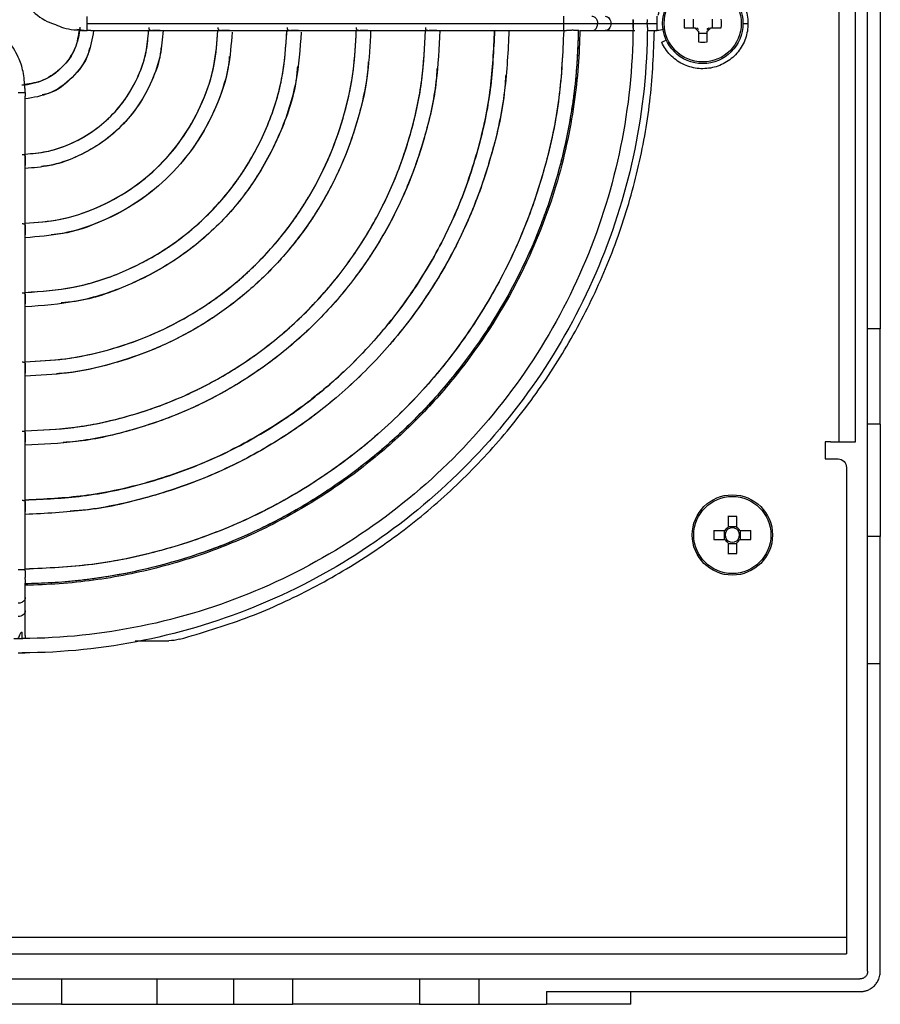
# Model space of a CAD drawing. Header units: millimetres. Extents: x 155473 to 158085, y 111018 to 114514.
# Tile 15 of 181: x 157118 to 157220, y 111713 to 111829. Entities that reach past the tile are written whole.
import ezdxf

# ---------------------------------------------------------------- set-up
doc = ezdxf.new("R2010")
doc.units = ezdxf.units.MM

msp = doc.modelspace()

# ---------------------------------------------------------------- linework, layer by layer
at = {"color": 7, "linetype": 'Continuous', "lineweight": 25}
for p, q in [((157218.21, 111792.76), (157218.21, 111911.96)), ((157219.71, 111911.96), (157219.71, 111792.76)), ((157214.81, 111863.66), (157214.81, 111779.36)), ((157216.76, 111779.36), (157216.76, 111863.66)), ((157197.56, 111829.37), (157197.56, 111828.34)), ((157199.86, 111828.34), (157199.86, 111829.37)), ((157125.18, 111828.05), (157124.68, 111828.16)), ((157125.89, 111828.86), (157182.29, 111828.86)), ((157186.28, 111828.86), (157187.85, 111828.86)), ((157190.46, 111828.86), (157190.48, 111828.86)), ((157192.15, 111828.86), (157193.31, 111828.86)), ((157196.52, 111828.34), (157197.81, 111828.34)), ((157199.61, 111828.34), (157200.9, 111828.34)), ((157126.32, 111828.01), (157134.52, 111828.01)), ((157134.52, 111828.01), (157142.71, 111828.01)), ((157142.71, 111828.01), (157150.89, 111828.01)), ((157150.89, 111828.01), (157159.07, 111828.01)), ((157159.07, 111828.01), (157167.25, 111828.01)), ((157167.25, 111828.01), (157175.43, 111828.01)), ((157175.43, 111828.01), (157182.29, 111828.01)), ((157182.29, 111828.01), (157182.6, 111828.01)), ((157184.19, 111828.01), (157184.34, 111828.01)), ((157184.34, 111828.01), (157184.88, 111828.01)), ((157184.88, 111828.01), (157185.59, 111828.01)), ((157185.59, 111828.01), (157187.16, 111828.01)), ((157187.16, 111828.01), (157190.66, 111828.01)), ((157192.14, 111828.01), (157193.31, 111828.01)), ((157198.2, 111827.95), (157198.2, 111826.67)), ((157198.2, 111827.7), (157199.23, 111827.7)), ((157199.23, 111826.67), (157199.23, 111827.95)), ((157118.56, 111812.05), (157118.56, 111820.25)), ((157118.56, 111803.86), (157118.56, 111812.05)), ((157118.56, 111795.68), (157118.56, 111803.86)), ((157118.56, 111787.5), (157118.56, 111795.68)), ((157219.71, 111792.76), (157218.21, 111792.76)), ((157118.56, 111779.32), (157118.56, 111787.5)), ((157219.71, 111781.48), (157218.21, 111781.48)), ((157218.21, 111768.17), (157218.21, 111781.48)), ((157219.71, 111781.48), (157219.71, 111768.17)), ((157118.56, 111771.15), (157118.56, 111779.32)), ((157213.81, 111779.36), (157213.21, 111779.36)), ((157213.21, 111779.36), (157213.21, 111777.36)), ((157213.81, 111779.36), (157214.81, 111779.36)), ((157213.21, 111777.36), (157214.71, 111777.36)), ((157215.71, 111776.36), (157215.71, 111721.76)), ((157118.56, 111764.28), (157118.56, 111771.15)), ((157201.7, 111770.55), (157201.7, 111769.26)), ((157202.73, 111769.26), (157202.73, 111770.55)), ((157201.31, 111768.87), (157200.02, 111768.87)), ((157201.23, 111768.87), (157201.23, 111767.84)), ((157202.73, 111769.34), (157201.7, 111769.34)), ((157204.4, 111768.87), (157203.11, 111768.87)), ((157203.19, 111767.84), (157203.19, 111768.87)), ((157200.02, 111767.84), (157201.31, 111767.84)), ((157203.11, 111767.84), (157204.4, 111767.84)), ((157219.71, 111768.17), (157218.21, 111768.17)), ((157201.7, 111767.45), (157201.7, 111766.17)), ((157201.7, 111767.37), (157202.73, 111767.37)), ((157202.73, 111766.17), (157202.73, 111767.45)), ((157118.56, 111762.4), (157118.56, 111762.63)), ((157118.56, 111762.25), (157118.56, 111762.4)), ((157118.56, 111762.11), (157118.56, 111762.25)), ((157118.56, 111760.98), (157118.56, 111762.11)), ((157118.56, 111759.41), (157118.56, 111760.98)), ((157118.56, 111756.48), (157118.56, 111759.41)), ((157118.09, 111756.86), (157118.21, 111756.86)), ((157118.21, 111756.09), (157118.21, 111756.86)), ((157118.56, 111756.47), (157118.56, 111756.11)), ((157131.55, 111755.86), (157135.55, 111755.86)), ((157219.71, 111753.13), (157218.21, 111753.13)), ((157218.21, 111716.76), (157218.21, 111753.13)), ((157219.71, 111716.76), (157219.71, 111753.13)), ((157215.71, 111721.76), (157215.71, 111720.76)), ((157215.71, 111720.76), (157074.21, 111720.76)), ((157074.21, 111718.81), (157215.71, 111718.81)), ((157111.12, 111715.86), (157122.84, 111715.86)), ((157122.84, 111715.86), (157122.84, 111712.86)), ((157134.12, 111715.86), (157134.12, 111712.86)), ((157134.12, 111715.86), (157143.21, 111715.86)), ((157143.21, 111715.86), (157143.21, 111712.86)), ((157150.21, 111712.86), (157150.21, 111715.86)), ((157165.21, 111715.86), (157165.21, 111712.86)), ((157172.21, 111715.86), (157172.21, 111712.86)), ((157172.21, 111715.86), (157217.31, 111715.86)), ((157180.21, 111714.36), (157217.31, 111714.36)), ((157180.21, 111714.36), (157180.21, 111712.86)), ((157190.21, 111712.86), (157190.21, 111714.36)), ((157122.84, 111712.86), (157111.12, 111712.86)), ((157134.12, 111712.86), (157143.21, 111712.86)), ((157172.21, 111712.86), (157180.21, 111712.86))]:
    msp.add_line(p, q, dxfattribs=at)
for centre, radius in [((157198.71, 111828.86), 4.75), ((157198.71, 111828.86), 4.56), ((157202.21, 111768.36), 4.75), ((157202.21, 111768.36), 4.56)]:
    msp.add_circle(centre, radius, dxfattribs=at)
for centre, radius, start, end in [((157214.12, 111828.86), 17.61, 178.3239, 181.6761), ((157183.3, 111828.86), 17.61, 358.3239, 1.6761), ((157198.71, 111828.86), 1.04, 209.7494, 240.2506), ((157198.71, 111828.86), 0.875, 216.0664, 233.9336), ((157198.71, 111828.86), 1.04, 299.7494, 330.2506), ((157198.71, 111828.86), 0.875, 306.0664, 323.9336), ((157198.71, 111844.27), 17.61, 268.3239, 271.6761), ((157202.21, 111752.94), 17.61, 88.3239, 91.6761), ((157217.62, 111768.36), 17.61, 178.3239, 181.6761), ((157202.21, 111768.36), 1.04, 119.7494, 150.2506), ((157202.21, 111768.36), 0.851, 142.7589, 217.2411), ((157202.21, 111768.36), 0.851, 127.2411, 142.7589), ((157202.21, 111768.36), 0.851, 52.7589, 127.2411), ((157202.21, 111768.36), 1.04, 29.7494, 60.2506), ((157202.21, 111768.36), 0.851, 37.2411, 52.7589), ((157202.21, 111768.36), 0.851, 322.7589, 37.2411), ((157186.8, 111768.36), 17.61, 358.3239, 1.6761), ((157202.21, 111768.36), 1.04, 209.7494, 240.2506), ((157202.21, 111768.36), 0.851, 217.2411, 232.7589), ((157202.21, 111768.36), 0.851, 232.7589, 307.2411), ((157202.21, 111768.36), 1.04, 299.7494, 330.2506), ((157202.21, 111768.36), 0.851, 307.2411, 322.7589), ((157202.21, 111783.77), 17.61, 268.3239, 271.6761)]:
    msp.add_arc(centre, radius, start, end, dxfattribs=at)
for points, knots in [([(157116.92, 111836.54), (157116.96, 111835.87), (157117.03, 111834.6), (157117.71, 111832.61), (157118.97, 111830.63), (157120.62, 111829.25), (157121.82, 111828.83), (157122.15, 111828.72)], [0, 0, 0, 0, 0.199525, 0.377271, 0.622704, 0.894615, 1, 1, 1, 1]), ([(157193.45, 111829.83), (157193.57, 111830.48), (157193.82, 111831.1), (157194.51, 111832.23), (157194.96, 111832.72), (157196.01, 111833.52), (157196.61, 111833.82), (157197.88, 111834.18), (157198.55, 111834.24), (157199.86, 111834.12), (157200.51, 111833.94), (157201.69, 111833.35), (157202.22, 111832.95), (157203.11, 111831.97), (157203.46, 111831.4), (157203.94, 111830.17), (157204.06, 111829.52), (157204.06, 111828.86)], [0, 0, 0, 0, 0.125, 0.125, 0.25, 0.25, 0.375, 0.375, 0.5, 0.5, 0.625, 0.625, 0.75, 0.75, 0.875, 0.875, 1, 1, 1, 1]), ([(157182.29, 111828.86), (157182.29, 111828.94), (157182.29, 111829.11), (157182.29, 111829.35), (157182.29, 111829.54), (157182.29, 111829.66), (157182.29, 111829.71), (157182.29, 111829.7), (157182.29, 111829.7)], [0, 0, 0, 0, 0.192196, 0.384392, 0.576588, 0.768784, 0.96098, 1, 1, 1, 1]), ([(157185.59, 111829.71), (157185.59, 111829.71), (157185.65, 111829.72), (157185.77, 111829.68), (157185.94, 111829.6), (157186.09, 111829.46), (157186.2, 111829.29), (157186.27, 111829.08), (157186.28, 111828.93), (157186.28, 111828.86)], [0, 0, 0, 0, 0.000867, 0.167389, 0.333911, 0.500433, 0.666956, 0.833478, 1, 1, 1, 1]), ([(157187.16, 111829.71), (157187.34, 111829.71), (157187.52, 111829.61), (157187.78, 111829.3), (157187.85, 111829.08), (157187.85, 111828.86)], [0, 0, 0, 0, 0.5, 0.5, 1, 1, 1, 1]), ([(157190.46, 111829.27), (157190.47, 111829.24), (157190.47, 111829.19), (157190.47, 111829.11), (157190.48, 111829.03), (157190.48, 111828.94), (157190.48, 111828.88), (157190.48, 111828.86)], [0, 0, 0, 0, 0.2030256, 0.4024728, 0.6003906, 0.7988742, 1, 1, 1, 1]), ([(157192.15, 111828.86), (157192.15, 111828.88), (157192.15, 111828.94), (157192.15, 111829.03), (157192.16, 111829.12), (157192.16, 111829.23), (157192.16, 111829.3), (157192.16, 111829.34)], [0, 0, 0, 0, 0.166333, 0.332473, 0.500149, 0.750171, 1, 1, 1, 1]), ([(157193.31, 111828.86), (157193.31, 111829.08), (157193.31, 111829.3), (157193.31, 111829.61), (157193.31, 111829.71), (157193.31, 111829.71)], [0, 0, 0, 0, 0.5, 0.5, 1, 1, 1, 1]), ([(157118.51, 111821.18), (157118.47, 111821.84), (157118.4, 111823.11), (157117.72, 111825.1), (157116.46, 111827.08), (157114.81, 111828.47), (157113.61, 111828.88), (157113.28, 111829)], [0, 0, 0, 0, 0.199525, 0.377271, 0.622704, 0.894615, 1, 1, 1, 1]), ([(157125.03, 111828.41), (157124.97, 111827.52), (157124.76, 111826.65), (157124.03, 111825.04), (157123.52, 111824.3), (157122.27, 111823.05), (157121.53, 111822.54), (157119.92, 111821.81), (157119.05, 111821.6), (157118.17, 111821.54)], [0, 0, 0, 0, 0.25, 0.25, 0.5, 0.5, 0.75, 0.75, 1, 1, 1, 1]), ([(157192.16, 111828.37), (157192.13, 111823.54), (157191.63, 111818.71), (157189.7, 111809.24), (157188.27, 111804.6), (157184.54, 111795.68), (157182.24, 111791.41), (157176.86, 111783.38), (157173.78, 111779.63), (157166.94, 111772.79), (157163.19, 111769.71), (157155.16, 111764.33), (157150.89, 111762.03), (157141.97, 111758.3), (157137.33, 111756.87), (157127.86, 111754.94), (157123.03, 111754.44), (157118.2, 111754.41)], [0, 0, 0, 0, 0.125, 0.125, 0.25, 0.25, 0.375, 0.375, 0.5, 0.5, 0.625, 0.625, 0.75, 0.75, 0.875, 0.875, 1, 1, 1, 1]), ([(157190.46, 111828.37), (157190.43, 111823.65), (157189.94, 111818.94), (157188.05, 111809.69), (157186.66, 111805.15), (157183.02, 111796.44), (157180.77, 111792.26), (157175.51, 111784.42), (157172.5, 111780.76), (157165.83, 111774.08), (157162.16, 111771.07), (157154.32, 111765.81), (157150.14, 111763.56), (157141.44, 111759.92), (157136.9, 111758.52), (157127.65, 111756.63), (157122.94, 111756.14), (157118.21, 111756.11)], [0, 0, 0, 0, 0.125, 0.125, 0.25, 0.25, 0.375, 0.375, 0.5, 0.5, 0.625, 0.625, 0.75, 0.75, 0.875, 0.875, 1, 1, 1, 1]), ([(157124.96, 111828.21), (157124.84, 111827.42), (157124.58, 111825.73), (157123, 111823.57), (157120.87, 111822.01), (157119.21, 111821.75), (157118.46, 111821.63)], [0, 0, 0, 0, 0.235316, 0.505288, 0.775261, 1, 1, 1, 1]), ([(157183.98, 111828.09), (157183.97, 111827.82), (157183.97, 111827.29), (157183.94, 111826.49), (157183.91, 111825.68), (157183.87, 111824.88), (157183.81, 111824.08), (157183.75, 111823.29), (157183.68, 111822.49), (157183.6, 111821.69), (157183.51, 111820.9), (157183.41, 111820.11), (157183.29, 111819.31), (157183.17, 111818.52), (157183.04, 111817.73), (157182.91, 111816.94), (157182.76, 111816.15), (157182.44, 111814.58), (157181.89, 111812.24), (157181.01, 111809.15), (157179.99, 111806.12), (157178.43, 111802.14), (157176.11, 111797.31), (157172.79, 111791.82), (157168.96, 111786.68), (157164.65, 111781.92), (157159.9, 111777.61), (157154.75, 111773.78), (157149.26, 111770.46), (157144.43, 111768.15), (157140.45, 111766.58), (157137.42, 111765.56), (157134.33, 111764.68), (157131.73, 111764.07), (157129.63, 111763.66), (157128.05, 111763.39), (157126.47, 111763.16), (157124.88, 111762.97), (157123.28, 111762.81), (157121.69, 111762.7), (157120.09, 111762.62), (157119.02, 111762.6), (157118.48, 111762.59)], [0, 0, 0, 0, 0.007834, 0.01566, 0.023479, 0.031292, 0.039101, 0.046907, 0.05471, 0.062512, 0.070314, 0.078118, 0.085923, 0.093733, 0.101547, 0.109366, 0.117193, 0.125027, 0.156316, 0.187532, 0.21875, 0.250043, 0.31253, 0.375022, 0.437509, 0.500001, 0.562488, 0.62498, 0.687467, 0.749959, 0.781248, 0.812465, 0.843682, 0.874975, 0.890635, 0.906267, 0.921881, 0.937486, 0.953091, 0.968706, 0.984339, 1, 1, 1, 1]), ([(157183.98, 111828.06), (157183.93, 111823.79), (157183.47, 111819.52), (157181.72, 111811.16), (157180.45, 111807.06), (157177.13, 111799.19), (157175.09, 111795.42), (157170.32, 111788.33), (157167.6, 111785.01), (157161.56, 111778.97), (157158.24, 111776.25), (157151.16, 111771.48), (157147.38, 111769.44), (157139.51, 111766.12), (157135.41, 111764.85), (157127.05, 111763.11), (157122.78, 111762.64), (157118.51, 111762.59)], [0, 0, 0, 0, 0.125, 0.125, 0.25, 0.25, 0.375, 0.375, 0.5, 0.5, 0.625, 0.625, 0.75, 0.75, 0.875, 0.875, 1, 1, 1, 1]), ([(157184.16, 111828.05), (157184.12, 111825.3), (157183.92, 111822.38), (157183.02, 111816.23), (157182.34, 111812.99), (157180.31, 111806.28), (157178.97, 111802.81), (157175.47, 111795.77), (157173.31, 111792.21), (157169.36, 111787), (157167.93, 111785.28), (157164.82, 111781.93), (157163.14, 111780.3), (157159.54, 111777.17), (157157.62, 111775.67), (157153.55, 111772.85), (157151.4, 111771.53), (157146.9, 111769.11), (157144.54, 111768.01), (157139.66, 111766.08), (157137.14, 111765.26), (157131.96, 111763.9), (157129.31, 111763.37), (157123.95, 111762.65), (157121.23, 111762.45), (157118.52, 111762.42)], [0, 0, 0, 0, 0.125, 0.125, 0.25, 0.25, 0.375, 0.375, 0.5, 0.5, 0.5625, 0.5625, 0.625, 0.625, 0.6875, 0.6875, 0.75, 0.75, 0.8125, 0.8125, 0.875, 0.875, 0.9375, 0.9375, 1, 1, 1, 1]), ([(157122.15, 111828.72), (157122.46, 111828.58), (157123.53, 111828.12), (157124.7, 111828.08), (157125.52, 111828.05)], [0, 0, 0, 0, 0.294877, 1, 1, 1, 1]), ([(157125.18, 111828.05), (157125.19, 111828.04), (157125.23, 111828.03), (157125.29, 111828.02), (157125.35, 111828.02), (157125.42, 111828.01), (157125.53, 111828.01), (157125.69, 111828.02), (157125.82, 111828.02), (157125.89, 111828.02)], [0, 0, 0, 0, 0.101266, 0.200723, 0.299693, 0.399357, 0.500773, 0.751589, 1, 1, 1, 1]), ([(157125.89, 111828.02), (157125.89, 111828.05), (157125.89, 111828.2), (157125.89, 111828.46), (157125.89, 111828.65), (157125.89, 111828.76), (157125.89, 111828.86)], [0, 0, 0, 0, 0.5, 0.75, 0.75, 1, 1, 1, 1]), ([(157134.52, 111828.01), (157134.48, 111828.01), (157134.38, 111828.01), (157134.22, 111828.02), (157134.06, 111828.02), (157133.89, 111828.02), (157133.7, 111828.01), (157133.53, 111828), (157133.4, 111828.01), (157133.3, 111828.05), (157133.24, 111828.12), (157133.21, 111828.23), (157133.21, 111828.32), (157133.21, 111828.37)], [0, 0, 0, 0, 0.070444, 0.18514, 0.256184, 0.322249, 0.442181, 0.54762, 0.628269, 0.723094, 0.814049, 0.90549, 1, 1, 1, 1]), ([(157142.71, 111828.01), (157142.67, 111828.01), (157142.57, 111828.01), (157142.4, 111828.02), (157142.24, 111828.02), (157142.07, 111828.02), (157141.89, 111828.01), (157141.72, 111828), (157141.58, 111828.01), (157141.49, 111828.05), (157141.42, 111828.12), (157141.39, 111828.23), (157141.39, 111828.33), (157141.39, 111828.37)], [0, 0, 0, 0, 0.070982, 0.187069, 0.256662, 0.322736, 0.442503, 0.547773, 0.628472, 0.723246, 0.814253, 0.905754, 1, 1, 1, 1]), ([(157150.89, 111828.01), (157150.85, 111828.01), (157150.75, 111828.01), (157150.58, 111828.02), (157150.42, 111828.02), (157150.25, 111828.02), (157150.07, 111828.01), (157149.9, 111828), (157149.76, 111828.01), (157149.67, 111828.05), (157149.6, 111828.12), (157149.57, 111828.23), (157149.57, 111828.33), (157149.57, 111828.37)], [0, 0, 0, 0, 0.071265, 0.188001, 0.256915, 0.323135, 0.442671, 0.547873, 0.628581, 0.723329, 0.814358, 0.905884, 1, 1, 1, 1]), ([(157159.07, 111828.01), (157159.03, 111828.01), (157158.93, 111828.01), (157158.76, 111828.02), (157158.6, 111828.02), (157158.43, 111828.02), (157158.25, 111828.01), (157158.08, 111828), (157157.94, 111828.01), (157157.85, 111828.05), (157157.78, 111828.12), (157157.75, 111828.23), (157157.75, 111828.33), (157157.75, 111828.37)], [0, 0, 0, 0, 0.071439, 0.188544, 0.257071, 0.323422, 0.442775, 0.54794, 0.628648, 0.723382, 0.814421, 0.905962, 1, 1, 1, 1]), ([(157167.25, 111828.01), (157167.21, 111828.01), (157167.11, 111828.01), (157166.94, 111828.02), (157166.78, 111828.02), (157166.61, 111828.02), (157166.43, 111828.01), (157166.26, 111828), (157166.12, 111828.01), (157166.03, 111828.05), (157165.96, 111828.12), (157165.93, 111828.23), (157165.93, 111828.33), (157165.93, 111828.37)], [0, 0, 0, 0, 0.071557, 0.188898, 0.257177, 0.323633, 0.442845, 0.547989, 0.628694, 0.723418, 0.814463, 0.906014, 1, 1, 1, 1]), ([(157182.29, 111828.86), (157183.06, 111828.86), (157183.84, 111828.86), (157185.23, 111828.86), (157185.83, 111828.86), (157186.28, 111828.86)], [0, 0, 0, 0, 0.5, 0.5, 1, 1, 1, 1]), ([(157182.29, 111828.01), (157182.29, 111828.01), (157182.29, 111828), (157182.29, 111828.05), (157182.29, 111828.18), (157182.29, 111828.37), (157182.29, 111828.6), (157182.29, 111828.77), (157182.29, 111828.86)], [0, 0, 0, 0, 0.03902, 0.231216, 0.423412, 0.615608, 0.807804, 1, 1, 1, 1]), ([(157183.98, 111828.06), (157183.98, 111828.05), (157183.97, 111828.02), (157183.93, 111828), (157183.85, 111828.01), (157183.71, 111828.02), (157183.51, 111828.04), (157183.3, 111828.05), (157183.07, 111828.04), (157182.84, 111828.02), (157182.67, 111828), (157182.61, 111828.01), (157182.6, 111828.01)], [0, 0, 0, 0, 0.082883, 0.175006, 0.249666, 0.34992, 0.524193, 0.610002, 0.698997, 0.873049, 0.969791, 1, 1, 1, 1]), ([(157185.59, 111828.01), (157185.59, 111828.01), (157185.65, 111828), (157185.77, 111828.03), (157185.94, 111828.11), (157186.09, 111828.25), (157186.2, 111828.43), (157186.27, 111828.63), (157186.28, 111828.78), (157186.28, 111828.86)], [0, 0, 0, 0, 0.000867, 0.167389, 0.333911, 0.500433, 0.666956, 0.833478, 1, 1, 1, 1]), ([(157187.85, 111828.86), (157187.85, 111828.63), (157187.78, 111828.41), (157187.52, 111828.1), (157187.34, 111828.01), (157187.16, 111828.01)], [0, 0, 0, 0, 0.5, 0.5, 1, 1, 1, 1]), ([(157187.85, 111828.86), (157188.15, 111828.86), (157188.54, 111828.86), (157189.45, 111828.86), (157189.96, 111828.86), (157190.46, 111828.86)], [0, 0, 0, 0, 0.5, 0.5, 1, 1, 1, 1]), ([(157190.48, 111828.86), (157190.48, 111828.83), (157190.48, 111828.77), (157190.48, 111828.69), (157190.47, 111828.6), (157190.47, 111828.52), (157190.47, 111828.47), (157190.46, 111828.45)], [0, 0, 0, 0, 0.201126, 0.399609, 0.597527, 0.796974, 1, 1, 1, 1]), ([(157190.48, 111828.86), (157190.51, 111828.86), (157190.62, 111828.86), (157190.92, 111828.86), (157191.12, 111828.86), (157191.51, 111828.86), (157191.71, 111828.86), (157192.01, 111828.86), (157192.12, 111828.86), (157192.15, 111828.86)], [0, 0, 0, 0, 0.25, 0.25, 0.5, 0.5, 0.75, 0.75, 1, 1, 1, 1]), ([(157192.16, 111828.37), (157192.16, 111828.4), (157192.16, 111828.45), (157192.16, 111828.52), (157192.16, 111828.62), (157192.15, 111828.73), (157192.15, 111828.81), (157192.15, 111828.86)], [0, 0, 0, 0, 0.166888, 0.333046, 0.500145, 0.750806, 1, 1, 1, 1]), ([(157193.31, 111828.01), (157193.31, 111828.01), (157193.31, 111828.1), (157193.31, 111828.41), (157193.31, 111828.63), (157193.31, 111828.86)], [0, 0, 0, 0, 0.5, 0.5, 1, 1, 1, 1]), ([(157204.06, 111828.86), (157204.06, 111828.25), (157203.96, 111827.65), (157203.56, 111826.51), (157203.26, 111825.97), (157202.5, 111825.03), (157202.04, 111824.62), (157201.01, 111823.99), (157200.45, 111823.76), (157199.26, 111823.5), (157198.65, 111823.47), (157197.45, 111823.62), (157196.87, 111823.8), (157195.78, 111824.34), (157195.29, 111824.7), (157194.45, 111825.57), (157194.1, 111826.08), (157193.85, 111826.63)], [0, 0, 0, 0, 0.125, 0.125, 0.25, 0.25, 0.375, 0.375, 0.5, 0.5, 0.625, 0.625, 0.75, 0.75, 0.875, 0.875, 1, 1, 1, 1]), ([(157203.46, 111828.86), (157203.63, 111828.86), (157203.79, 111828.86), (157204.01, 111828.86), (157204.06, 111828.86), (157204.06, 111828.86)], [0, 0, 0, 0, 0.5, 0.5, 1, 1, 1, 1]), ([(157182.26, 111828.02), (157182.14, 111825.35), (157181.89, 111819.89), (157180.16, 111811.79), (157177.45, 111803.85), (157173.71, 111796.34), (157169.04, 111789.37), (157163.5, 111783.07), (157157.2, 111777.53), (157150.23, 111772.86), (157142.72, 111769.12), (157134.79, 111766.41), (157126.68, 111764.68), (157121.22, 111764.43), (157118.55, 111764.31)], [0, 0, 0, 0, 0.080392, 0.164318, 0.248243, 0.332169, 0.416094, 0.50002, 0.583946, 0.667871, 0.751797, 0.835722, 0.919648, 1, 1, 1, 1]), ([(157182.26, 111828.02), (157182.14, 111825.39), (157181.9, 111819.96), (157180.19, 111811.88), (157177.48, 111803.92), (157173.74, 111796.38), (157169.06, 111789.39), (157163.51, 111783.06), (157157.18, 111777.51), (157150.19, 111772.83), (157142.65, 111769.09), (157134.69, 111766.38), (157126.61, 111764.67), (157121.18, 111764.43), (157118.55, 111764.32)], [0, 0, 0, 0, 0.0792053, 0.1633682, 0.2475312, 0.3316941, 0.415857, 0.50002, 0.5841829, 0.6683458, 0.7525087, 0.8366717, 0.9208346, 1, 1, 1, 1]), ([(157175.78, 111828.01), (157175.67, 111825.62), (157175.44, 111820.73), (157173.89, 111813.47), (157171.45, 111806.34), (157168.09, 111799.59), (157163.88, 111793.33), (157158.91, 111787.66), (157153.24, 111782.69), (157146.98, 111778.49), (157140.23, 111775.12), (157133.1, 111772.68), (157125.84, 111771.13), (157120.95, 111770.9), (157118.56, 111770.79)], [0, 0, 0, 0, 0.079899, 0.163919, 0.247939, 0.33196, 0.41598, 0.5, 0.58402, 0.66804, 0.752061, 0.836081, 0.920101, 1, 1, 1, 1]), ([(157174.08, 111828.01), (157173.97, 111825.7), (157173.75, 111820.95), (157172.24, 111813.91), (157169.87, 111806.99), (157166.61, 111800.44), (157162.53, 111794.37), (157157.7, 111788.87), (157152.21, 111784.04), (157146.13, 111779.96), (157139.58, 111776.7), (157132.66, 111774.33), (157125.62, 111772.82), (157120.87, 111772.6), (157118.56, 111772.49)], [0, 0, 0, 0, 0.079793, 0.163835, 0.247876, 0.331917, 0.415959, 0.5, 0.584041, 0.668083, 0.752124, 0.836165, 0.920207, 1, 1, 1, 1]), ([(157167.6, 111828.01), (157167.5, 111825.98), (157167.31, 111821.8), (157165.97, 111815.59), (157163.87, 111809.48), (157160.98, 111803.69), (157157.38, 111798.32), (157153.11, 111793.46), (157148.25, 111789.19), (157142.88, 111785.59), (157137.09, 111782.7), (157130.98, 111780.6), (157124.77, 111779.27), (157120.59, 111779.07), (157118.56, 111778.97)], [0, 0, 0, 0, 0.079324, 0.163459, 0.247594, 0.331729, 0.415865, 0.5, 0.584135, 0.668271, 0.752406, 0.836541, 0.920676, 1, 1, 1, 1]), ([(157118.56, 111780.67), (157120.52, 111780.76), (157124.55, 111780.96), (157130.54, 111782.25), (157136.44, 111784.28), (157142.03, 111787.06), (157147.21, 111790.55), (157151.9, 111794.67), (157156.03, 111799.36), (157159.51, 111804.54), (157162.3, 111810.13), (157164.32, 111816.03), (157165.61, 111822.02), (157165.81, 111826.05), (157165.9, 111828.01)], [0, 0, 0, 0, 0.079179, 0.163343, 0.247507, 0.331672, 0.415836, 0.5, 0.584164, 0.668328, 0.752493, 0.836657, 0.920821, 1, 1, 1, 1]), ([(157159.42, 111828.01), (157159.34, 111826.34), (157159.17, 111822.87), (157158.05, 111817.71), (157156.29, 111812.62), (157153.88, 111807.79), (157150.87, 111803.31), (157147.31, 111799.26), (157143.26, 111795.7), (157138.78, 111792.69), (157133.96, 111790.28), (157128.86, 111788.52), (157123.7, 111787.4), (157120.24, 111787.23), (157118.56, 111787.15)], [0, 0, 0, 0, 0.078516, 0.162813, 0.24711, 0.331407, 0.415703, 0.5, 0.584297, 0.668593, 0.75289, 0.837187, 0.921484, 1, 1, 1, 1]), ([(157118.56, 111788.85), (157120.16, 111788.93), (157123.48, 111789.09), (157128.42, 111790.17), (157133.3, 111791.85), (157137.93, 111794.17), (157142.22, 111797.05), (157146.11, 111800.47), (157149.52, 111804.35), (157152.4, 111808.64), (157154.72, 111813.27), (157156.4, 111818.15), (157157.48, 111823.09), (157157.64, 111826.41), (157157.72, 111828.01)], [0, 0, 0, 0, 0.078306, 0.1626448, 0.2469836, 0.3313224, 0.4156612, 0.5, 0.5843388, 0.6686776, 0.7530164, 0.8373552, 0.921694, 1, 1, 1, 1]), ([(157118.56, 111797.04), (157120.48, 111797.18), (157124.45, 111797.46), (157130.21, 111799.35), (157135.63, 111802.26), (157140.38, 111806.19), (157144.31, 111810.94), (157147.22, 111816.36), (157149.11, 111822.12), (157149.39, 111826.09), (157149.53, 111828.01)], [0, 0, 0, 0, 0.119249, 0.246166, 0.373083, 0.5, 0.626917, 0.753834, 0.880751, 1, 1, 1, 1]), ([(157118.56, 111805.22), (157119.95, 111805.33), (157122.84, 111805.55), (157127.06, 111806.95), (157131.05, 111809.11), (157134.56, 111812.01), (157137.46, 111815.52), (157139.62, 111819.51), (157141.02, 111823.73), (157141.24, 111826.62), (157141.35, 111828.01)], [0, 0, 0, 0, 0.117164, 0.244776, 0.372388, 0.5, 0.627612, 0.755224, 0.882836, 1, 1, 1, 1]), ([(157134.87, 111828.01), (157134.79, 111827.05), (157134.61, 111825), (157133.6, 111822.01), (157132.04, 111819.14), (157129.95, 111816.62), (157127.43, 111814.53), (157124.56, 111812.97), (157121.57, 111811.96), (157119.52, 111811.78), (157118.56, 111811.7)], [0, 0, 0, 0, 0.114006, 0.242671, 0.371335, 0.5, 0.628665, 0.757329, 0.885994, 1, 1, 1, 1]), ([(157118.56, 111813.4), (157119.41, 111813.48), (157121.23, 111813.64), (157123.91, 111814.55), (157126.48, 111815.95), (157128.74, 111817.83), (157130.62, 111820.09), (157132.02, 111822.66), (157132.93, 111825.34), (157133.09, 111827.16), (157133.17, 111828.01)], [0, 0, 0, 0, 0.112705, 0.241804, 0.370902, 0.5, 0.629098, 0.758196, 0.887295, 1, 1, 1, 1]), ([(157126.64, 111828.01), (157126.48, 111827.04), (157126.14, 111824.98), (157124.22, 111822.35), (157121.59, 111820.43), (157119.53, 111820.09), (157118.56, 111819.93)], [0, 0, 0, 0, 0.2347266, 0.5, 0.7652734, 1, 1, 1, 1]), ([(157118.56, 111772.5), (157120.83, 111772.6), (157125.55, 111772.81), (157132.57, 111774.3), (157139.51, 111776.67), (157146.09, 111779.93), (157152.19, 111784.02), (157157.71, 111788.86), (157162.55, 111794.38), (157166.64, 111800.48), (157169.91, 111807.06), (157172.27, 111814), (157173.77, 111821.02), (157173.97, 111825.74), (157174.08, 111828.01)], [0, 0, 0, 0, 0.0784081, 0.1627265, 0.2470449, 0.3313633, 0.4156816, 0.5, 0.5843184, 0.6686367, 0.7529551, 0.8372735, 0.9215919, 1, 1, 1, 1]), ([(157118.56, 111780.67), (157120.48, 111780.76), (157124.48, 111780.94), (157130.45, 111782.22), (157136.38, 111784.24), (157141.99, 111787.04), (157147.2, 111790.53), (157151.91, 111794.66), (157156.04, 111799.37), (157159.53, 111804.58), (157162.33, 111810.19), (157164.35, 111816.12), (157165.63, 111822.09), (157165.81, 111826.09), (157165.9, 111828.01)], [0, 0, 0, 0, 0.077553, 0.162043, 0.246532, 0.331021, 0.415511, 0.5, 0.584489, 0.668979, 0.753468, 0.837957, 0.922447, 1, 1, 1, 1]), ([(157118.56, 111797.05), (157120.45, 111797.18), (157124.39, 111797.45), (157130.14, 111799.31), (157135.6, 111802.24), (157140.39, 111806.18), (157144.33, 111810.97), (157147.26, 111816.43), (157149.12, 111822.18), (157149.39, 111826.12), (157149.52, 111828.01)], [0, 0, 0, 0, 0.117001, 0.244667, 0.372334, 0.5, 0.627666, 0.755333, 0.882999, 1, 1, 1, 1]), ([(157118.56, 111788.85), (157120.12, 111788.93), (157123.41, 111789.08), (157128.33, 111790.14), (157133.24, 111791.82), (157137.89, 111794.14), (157142.2, 111797.03), (157146.11, 111800.46), (157149.54, 111804.37), (157152.43, 111808.68), (157154.75, 111813.33), (157156.43, 111818.25), (157157.49, 111823.17), (157157.65, 111826.45), (157157.72, 111828.01)], [0, 0, 0, 0, 0.076339, 0.161071, 0.245804, 0.330536, 0.415268, 0.5, 0.584732, 0.669464, 0.754196, 0.838929, 0.923661, 1, 1, 1, 1]), ([(157118.56, 111813.41), (157119.38, 111813.48), (157121.18, 111813.62), (157123.84, 111814.52), (157126.45, 111815.93), (157128.75, 111817.82), (157130.64, 111820.12), (157132.05, 111822.73), (157132.95, 111825.39), (157133.09, 111827.19), (157133.16, 111828.01)], [0, 0, 0, 0, 0.10791, 0.238607, 0.369303, 0.5, 0.630697, 0.761393, 0.89209, 1, 1, 1, 1]), ([(157118.56, 111805.23), (157119.91, 111805.33), (157122.78, 111805.53), (157126.99, 111806.92), (157131.03, 111809.08), (157134.57, 111812), (157137.49, 111815.54), (157139.66, 111819.58), (157141.04, 111823.79), (157141.25, 111826.66), (157141.34, 111828.01)], [0, 0, 0, 0, 0.114102, 0.242735, 0.371367, 0.5, 0.628633, 0.757265, 0.885898, 1, 1, 1, 1]), ([(157151.21, 111827.83), (157151.07, 111825.86), (157150.77, 111821.73), (157148.8, 111815.71), (157145.73, 111809.99), (157141.59, 111804.98), (157136.58, 111800.84), (157130.86, 111797.77), (157124.78, 111795.78), (157120.6, 111795.48), (157118.56, 111795.34)], [0, 0, 0, 0, 0.116559, 0.243807, 0.371054, 0.498301, 0.625549, 0.752796, 0.880043, 1, 1, 1, 1]), ([(157143.03, 111827.83), (157142.92, 111826.4), (157142.69, 111823.34), (157141.2, 111818.86), (157138.89, 111814.57), (157135.77, 111810.8), (157132, 111807.68), (157127.71, 111805.37), (157123.17, 111803.87), (157120.06, 111803.63), (157118.56, 111803.52)], [0, 0, 0, 0, 0.11369, 0.2417, 0.36971, 0.49772, 0.62573, 0.75374, 0.88175, 1, 1, 1, 1]), ([(157126.32, 111828.01), (157126.29, 111828.01), (157126.2, 111828.01), (157126.05, 111828.02), (157125.94, 111828.02), (157125.89, 111828.02)], [0, 0, 0, 0, 0.2322126, 0.7169219, 1, 1, 1, 1]), ([(157136.82, 111756.02), (157139.44, 111756.8), (157144.69, 111758.35), (157152.17, 111761.75), (157159.27, 111765.88), (157165.87, 111770.77), (157171.9, 111776.35), (157177.28, 111782.55), (157181.96, 111789.3), (157185.88, 111796.52), (157189, 111804.12), (157191.25, 111812.01), (157192.68, 111820.01), (157192.89, 111825.37), (157192.99, 111828.01)], [0, 0, 0, 0, 0.083591, 0.167181, 0.250772, 0.334363, 0.417953, 0.501544, 0.585135, 0.668725, 0.752316, 0.835907, 0.919498, 1, 1, 1, 1]), ([(157134.63, 111826.08), (157134.6, 111825.8), (157134.47, 111824.44), (157133.61, 111822.08), (157132.07, 111819.17), (157129.95, 111816.62), (157127.4, 111814.5), (157124.49, 111812.96), (157122.14, 111812.1), (157120.77, 111811.97), (157120.49, 111811.94)], [0, 0, 0, 0, 0.0390989, 0.1927326, 0.3463663, 0.5, 0.6536337, 0.8072674, 0.9609011, 1, 1, 1, 1]), ([(157126.16, 111825.99), (157126.11, 111825.74), (157125.84, 111824.38), (157124.16, 111822.41), (157122.19, 111820.73), (157120.83, 111820.46), (157120.58, 111820.42)], [0, 0, 0, 0, 0.092574, 0.5, 0.907426, 1, 1, 1, 1]), ([(157194.39, 111826.88), (157194.24, 111826.8), (157194.1, 111826.74), (157193.9, 111826.65), (157193.85, 111826.63), (157193.85, 111826.63)], [0, 0, 0, 0, 0.5, 0.5, 1, 1, 1, 1]), ([(157142.7, 111824.93), (157142.66, 111824.5), (157142.47, 111822.45), (157141.2, 111818.93), (157138.91, 111814.59), (157135.77, 111810.8), (157131.98, 111807.66), (157127.64, 111805.37), (157124.12, 111804.1), (157122.07, 111803.91), (157121.64, 111803.87)], [0, 0, 0, 0, 0.040148, 0.193432, 0.346716, 0.5, 0.653284, 0.806568, 0.959852, 1, 1, 1, 1]), ([(157159.14, 111824.33), (157159.12, 111823.93), (157158.98, 111821.73), (157158.05, 111817.81), (157156.33, 111812.68), (157153.9, 111807.83), (157150.88, 111803.33), (157147.31, 111799.26), (157143.24, 111795.69), (157138.74, 111792.67), (157133.89, 111790.25), (157128.76, 111788.53), (157124.84, 111787.59), (157122.64, 111787.45), (157122.24, 111787.43)], [0, 0, 0, 0, 0.021345, 0.117076, 0.212807, 0.308538, 0.404269, 0.5, 0.595731, 0.691462, 0.787193, 0.882924, 0.978655, 1, 1, 1, 1]), ([(157150.76, 111823.78), (157150.71, 111823.2), (157150.47, 111820.47), (157148.79, 111815.78), (157145.76, 111810.02), (157141.59, 111804.98), (157136.55, 111800.81), (157130.79, 111797.78), (157126.1, 111796.1), (157123.37, 111795.86), (157122.79, 111795.81)], [0, 0, 0, 0, 0.040678, 0.193785, 0.346893, 0.5, 0.653107, 0.806215, 0.959322, 1, 1, 1, 1]), ([(157167.27, 111823.52), (157167.24, 111823.03), (157167.08, 111820.39), (157165.96, 111815.69), (157163.9, 111809.54), (157161, 111803.73), (157157.39, 111798.34), (157153.11, 111793.46), (157148.23, 111789.18), (157142.84, 111785.57), (157137.03, 111782.67), (157130.88, 111780.61), (157126.18, 111779.49), (157123.54, 111779.33), (157123.05, 111779.3)], [0, 0, 0, 0, 0.021563, 0.11725, 0.212938, 0.308625, 0.404313, 0.5, 0.595687, 0.691375, 0.787062, 0.88275, 0.978437, 1, 1, 1, 1]), ([(157175.39, 111822.7), (157175.36, 111822.13), (157175.17, 111819.05), (157173.87, 111813.56), (157171.48, 111806.41), (157168.1, 111799.63), (157163.9, 111793.35), (157158.91, 111787.66), (157153.22, 111782.67), (157146.94, 111778.47), (157140.17, 111775.09), (157133.01, 111772.7), (157127.52, 111771.4), (157124.44, 111771.21), (157123.87, 111771.18)], [0, 0, 0, 0, 0.021719, 0.117375, 0.213031, 0.308688, 0.404344, 0.5, 0.595656, 0.691312, 0.786969, 0.882625, 0.978281, 1, 1, 1, 1]), ([(157118.55, 111820.68), (157118.55, 111820.78), (157118.56, 111820.96), (157118.55, 111821.11), (157118.55, 111821.18)], [0, 0, 0, 0, 0.570642, 1, 1, 1, 1]), ([(157117.71, 111820.68), (157117.81, 111820.68), (157117.91, 111820.68), (157118.09, 111820.68), (157118.18, 111820.68), (157118.42, 111820.68), (157118.52, 111820.68), (157118.55, 111820.68)], [0, 0, 0, 0, 0.25, 0.25, 0.5, 0.5, 1, 1, 1, 1]), ([(157118.55, 111820.68), (157118.55, 111820.64), (157118.56, 111820.52), (157118.56, 111820.37), (157118.56, 111820.28), (157118.56, 111820.25)], [0, 0, 0, 0, 0.281141, 0.76896, 1, 1, 1, 1]), ([(157118.2, 111813.36), (157118.25, 111813.36), (157118.34, 111813.36), (157118.45, 111813.33), (157118.52, 111813.27), (157118.56, 111813.17), (157118.57, 111813.04), (157118.56, 111812.87), (157118.55, 111812.68), (157118.55, 111812.51), (157118.55, 111812.35), (157118.56, 111812.19), (157118.56, 111812.09), (157118.56, 111812.05)], [0, 0, 0, 0, 0.094792, 0.18675, 0.277257, 0.372375, 0.4528, 0.558004, 0.677792, 0.743943, 0.814938, 0.929648, 1, 1, 1, 1]), ([(157118.2, 111805.18), (157118.24, 111805.18), (157118.34, 111805.18), (157118.45, 111805.15), (157118.52, 111805.09), (157118.56, 111804.99), (157118.57, 111804.85), (157118.56, 111804.68), (157118.55, 111804.5), (157118.55, 111804.33), (157118.55, 111804.17), (157118.56, 111804), (157118.56, 111803.9), (157118.56, 111803.86)], [0, 0, 0, 0, 0.092756, 0.182571, 0.274218, 0.372182, 0.452656, 0.557687, 0.677337, 0.743493, 0.813027, 0.929108, 1, 1, 1, 1]), ([(157118.2, 111797), (157118.24, 111797), (157118.34, 111797), (157118.45, 111796.97), (157118.52, 111796.91), (157118.56, 111796.81), (157118.57, 111796.67), (157118.56, 111796.5), (157118.55, 111796.32), (157118.55, 111796.15), (157118.55, 111795.99), (157118.56, 111795.82), (157118.56, 111795.72), (157118.56, 111795.68)], [0, 0, 0, 0, 0.092567, 0.182345, 0.274039, 0.37206, 0.452544, 0.557506, 0.676944, 0.743247, 0.812098, 0.928822, 1, 1, 1, 1]), ([(157218.21, 111781.48), (157218.21, 111781.52), (157218.21, 111781.59), (157218.21, 111781.7), (157218.21, 111781.83), (157218.21, 111781.96), (157218.21, 111782.09), (157218.21, 111782.33), (157218.21, 111782.7), (157218.21, 111783.23), (157218.21, 111783.81), (157218.21, 111784.66), (157218.21, 111785.85), (157218.21, 111787.17), (157218.21, 111788.28), (157218.21, 111789.15), (157218.21, 111790.03), (157218.21, 111790.83), (157218.21, 111791.54), (157218.21, 111792.15), (157218.21, 111792.55), (157218.21, 111792.76)], [0, 0, 0, 0, 0.020858, 0.041691, 0.062513, 0.083336, 0.104176, 0.125044, 0.187534, 0.250062, 0.312552, 0.375079, 0.500005, 0.624931, 0.687421, 0.749948, 0.812438, 0.874966, 0.916653, 0.958295, 1, 1, 1, 1]), ([(157219.71, 111781.48), (157219.71, 111781.52), (157219.71, 111781.59), (157219.71, 111781.7), (157219.71, 111781.83), (157219.71, 111781.96), (157219.71, 111782.09), (157219.71, 111782.33), (157219.71, 111782.7), (157219.71, 111783.23), (157219.71, 111783.81), (157219.71, 111784.66), (157219.71, 111785.85), (157219.71, 111787.17), (157219.71, 111788.28), (157219.71, 111789.15), (157219.71, 111790.03), (157219.71, 111790.83), (157219.71, 111791.54), (157219.71, 111792.15), (157219.71, 111792.55), (157219.71, 111792.76)], [0, 0, 0, 0, 0.020858, 0.041691, 0.062513, 0.083336, 0.104176, 0.125044, 0.187534, 0.250062, 0.312552, 0.375079, 0.500005, 0.624931, 0.687421, 0.749948, 0.812438, 0.874966, 0.916653, 0.958295, 1, 1, 1, 1]), ([(157118.2, 111788.82), (157118.25, 111788.82), (157118.34, 111788.82), (157118.45, 111788.79), (157118.52, 111788.72), (157118.56, 111788.63), (157118.57, 111788.49), (157118.56, 111788.32), (157118.55, 111788.14), (157118.55, 111787.97), (157118.55, 111787.81), (157118.56, 111787.64), (157118.56, 111787.54), (157118.56, 111787.5)], [0, 0, 0, 0, 0.094497, 0.186701, 0.277163, 0.371947, 0.452382, 0.557204, 0.676612, 0.742944, 0.811491, 0.928541, 1, 1, 1, 1]), ([(157118.2, 111780.64), (157118.24, 111780.64), (157118.34, 111780.64), (157118.45, 111780.61), (157118.52, 111780.55), (157118.56, 111780.45), (157118.57, 111780.31), (157118.56, 111780.14), (157118.55, 111779.96), (157118.55, 111779.79), (157118.55, 111779.63), (157118.56, 111779.47), (157118.56, 111779.36), (157118.56, 111779.32)], [0, 0, 0, 0, 0.092377, 0.182117, 0.273858, 0.371937, 0.452364, 0.557156, 0.676422, 0.742857, 0.81115, 0.928427, 1, 1, 1, 1]), ([(157214.81, 111779.36), (157215.19, 111779.36), (157215.57, 111779.36), (157216.25, 111779.36), (157216.54, 111779.36), (157216.76, 111779.36)], [0, 0, 0, 0, 0.5, 0.5, 1, 1, 1, 1]), ([(157214.71, 111777.36), (157214.98, 111777.36), (157215.24, 111777.25), (157215.61, 111776.88), (157215.71, 111776.62), (157215.71, 111776.36)], [0, 0, 0, 0, 0.5, 0.5, 1, 1, 1, 1]), ([(157118.2, 111772.46), (157118.24, 111772.46), (157118.34, 111772.46), (157118.45, 111772.43), (157118.52, 111772.37), (157118.56, 111772.27), (157118.57, 111772.14), (157118.56, 111771.96), (157118.55, 111771.78), (157118.55, 111771.62), (157118.55, 111771.45), (157118.56, 111771.29), (157118.56, 111771.18), (157118.56, 111771.15)], [0, 0, 0, 0, 0.092323, 0.182053, 0.273807, 0.371904, 0.452328, 0.557104, 0.676263, 0.742784, 0.810903, 0.928342, 1, 1, 1, 1]), ([(157218.21, 111753.13), (157218.21, 111753.27), (157218.21, 111753.54), (157218.21, 111753.95), (157218.21, 111754.35), (157218.21, 111754.76), (157218.21, 111755.16), (157218.21, 111755.84), (157218.21, 111756.77), (157218.21, 111757.95), (157218.21, 111759.1), (157218.21, 111760.59), (157218.21, 111762.35), (157218.21, 111763.93), (157218.21, 111765.06), (157218.21, 111765.84), (157218.21, 111766.55), (157218.21, 111767.07), (157218.21, 111767.45), (157218.21, 111767.71), (157218.21, 111767.95), (157218.21, 111768.1), (157218.21, 111768.17)], [0, 0, 0, 0, 0.020859, 0.041693, 0.062515, 0.083338, 0.104177, 0.125044, 0.187538, 0.25006, 0.312554, 0.375077, 0.500002, 0.624927, 0.687422, 0.749944, 0.812438, 0.874961, 0.906238, 0.937473, 0.968712, 1, 1, 1, 1]), ([(157219.71, 111753.13), (157219.71, 111754.76), (157219.71, 111756.39), (157219.71, 111759.5), (157219.71, 111760.98), (157219.71, 111763.65), (157219.71, 111764.84), (157219.71, 111766.82), (157219.71, 111767.61), (157219.71, 111768.17)], [0, 0, 0, 0, 0.25, 0.25, 0.5, 0.5, 0.75, 0.75, 1, 1, 1, 1]), ([(157117.71, 111764.28), (157117.8, 111764.28), (157117.97, 111764.28), (157118.2, 111764.28), (157118.4, 111764.28), (157118.52, 111764.28), (157118.57, 111764.28), (157118.56, 111764.28), (157118.56, 111764.28)], [0, 0, 0, 0, 0.192196, 0.384392, 0.576588, 0.768784, 0.96098, 1, 1, 1, 1]), ([(157118.47, 111764.23), (157118.49, 111764.21), (157118.54, 111764.16), (157118.56, 111764.06), (157118.57, 111763.92), (157118.56, 111763.73), (157118.53, 111763.5), (157118.53, 111763.27), (157118.53, 111763.06), (157118.55, 111762.86), (157118.56, 111762.73), (157118.57, 111762.67), (157118.56, 111762.65), (157118.56, 111762.65)], [0, 0, 0, 0, 0.08277, 0.171399, 0.245534, 0.336777, 0.501723, 0.586126, 0.667531, 0.832422, 0.927436, 0.998194, 1, 1, 1, 1]), ([(157118.56, 111760.98), (157118.56, 111760.92), (157118.55, 111760.8), (157118.46, 111760.63), (157118.32, 111760.49), (157118.14, 111760.38), (157117.94, 111760.3), (157117.79, 111760.29), (157117.71, 111760.29)], [0, 0, 0, 0, 0.166241, 0.332993, 0.499744, 0.666496, 0.833248, 1, 1, 1, 1]), ([(157118.56, 111759.41), (157118.56, 111759.23), (157118.47, 111759.05), (157118.16, 111758.79), (157117.94, 111758.72), (157117.71, 111758.72)], [0, 0, 0, 0, 0.5, 0.5, 1, 1, 1, 1]), ([(157117.71, 111756.11), (157117.79, 111756.25), (157117.92, 111756.5), (157118.04, 111756.75), (157118.09, 111756.86)], [0, 0, 0, 0, 0.5829759, 1, 1, 1, 1]), ([(157117.71, 111754.42), (157117.74, 111754.42), (157117.8, 111754.42), (157117.88, 111754.42), (157117.98, 111754.41), (157118.09, 111754.41), (157118.16, 111754.41), (157118.2, 111754.41)], [0, 0, 0, 0, 0.166333, 0.332473, 0.500149, 0.750171, 1, 1, 1, 1]), ([(157117.71, 111754.41), (157117.8, 111754.41), (157117.97, 111754.41), (157118.21, 111754.41), (157118.4, 111754.41), (157118.52, 111754.41), (157118.57, 111754.41), (157118.56, 111754.41), (157118.56, 111754.41)], [0, 0, 0, 0, 0.194305, 0.38861, 0.582915, 0.77722, 0.971525, 1, 1, 1, 1]), ([(157215.71, 111720.76), (157215.71, 111720.71), (157215.71, 111720.61), (157215.71, 111720.47), (157215.71, 111720.33), (157215.71, 111720.15), (157215.71, 111719.92), (157215.71, 111719.66), (157215.71, 111719.41), (157215.71, 111719.19), (157215.71, 111718.98), (157215.71, 111718.86), (157215.71, 111718.81)], [0, 0, 0, 0, 0.062585, 0.12498, 0.187405, 0.250081, 0.374946, 0.500054, 0.624919, 0.750027, 0.874953, 1, 1, 1, 1]), ([(157217.31, 111714.36), (157217.37, 111714.36), (157217.47, 111714.36), (157217.63, 111714.37), (157217.78, 111714.4), (157217.94, 111714.44), (157218.09, 111714.48), (157218.33, 111714.57), (157218.66, 111714.75), (157219.02, 111715.05), (157219.32, 111715.41), (157219.52, 111715.79), (157219.64, 111716.13), (157219.7, 111716.44), (157219.71, 111716.65), (157219.71, 111716.76)], [0, 0, 0, 0, 0.041982, 0.083612, 0.125069, 0.166533, 0.208188, 0.250211, 0.375064, 0.500065, 0.624918, 0.74992, 0.833489, 0.916365, 1, 1, 1, 1]), ([(157218.21, 111716.76), (157218.21, 111716.73), (157218.21, 111716.67), (157218.2, 111716.58), (157218.18, 111716.49), (157218.14, 111716.38), (157218.07, 111716.25), (157217.96, 111716.12), (157217.82, 111716), (157217.66, 111715.92), (157217.49, 111715.87), (157217.37, 111715.86), (157217.31, 111715.86)], [0, 0, 0, 0, 0.062787, 0.125013, 0.187288, 0.250222, 0.374987, 0.500147, 0.624912, 0.750072, 0.874937, 1, 1, 1, 1]), ([(157122.84, 111715.86), (157122.88, 111715.86), (157122.95, 111715.86), (157123.06, 111715.86), (157123.19, 111715.86), (157123.32, 111715.86), (157123.45, 111715.86), (157123.69, 111715.86), (157124.06, 111715.86), (157124.59, 111715.86), (157125.17, 111715.86), (157126.02, 111715.86), (157127.21, 111715.86), (157128.53, 111715.86), (157129.64, 111715.86), (157130.51, 111715.86), (157131.39, 111715.86), (157132.19, 111715.86), (157132.9, 111715.86), (157133.51, 111715.86), (157133.91, 111715.86), (157134.12, 111715.86)], [0, 0, 0, 0, 0.020858, 0.041691, 0.062513, 0.083336, 0.104176, 0.125044, 0.187534, 0.250062, 0.312552, 0.375079, 0.500005, 0.624931, 0.687421, 0.749948, 0.812438, 0.874966, 0.916653, 0.958295, 1, 1, 1, 1]), ([(157143.21, 111715.86), (157143.31, 111715.86), (157143.49, 111715.86), (157143.76, 111715.86), (157144.04, 111715.86), (157144.31, 111715.86), (157144.72, 111715.86), (157145.25, 111715.86), (157145.9, 111715.86), (157146.52, 111715.86), (157147.31, 111715.86), (157148.2, 111715.86), (157148.93, 111715.86), (157149.4, 111715.86), (157149.69, 111715.86), (157149.92, 111715.86), (157150.07, 111715.86), (157150.16, 111715.86), (157150.21, 111715.86), (157150.21, 111715.86), (157150.21, 111715.86)], [0, 0, 0, 0, 0.025045, 0.050036, 0.075011, 0.10001, 0.125071, 0.187561, 0.2501, 0.31259, 0.375129, 0.500007, 0.624885, 0.687374, 0.749914, 0.812403, 0.874943, 0.916647, 0.958273, 1, 1, 1, 1]), ([(157150.21, 111715.86), (157150.22, 111715.86), (157150.22, 111715.86), (157150.23, 111715.86), (157150.25, 111715.86), (157150.28, 111715.86), (157150.31, 111715.86), (157150.39, 111715.86), (157150.53, 111715.86), (157150.77, 111715.86), (157151.09, 111715.86), (157151.59, 111715.86), (157152.38, 111715.86), (157153.52, 111715.86), (157154.83, 111715.86), (157156.24, 111715.86), (157157.71, 111715.86), (157159.19, 111715.86), (157160.6, 111715.86), (157161.91, 111715.86), (157163.05, 111715.86), (157163.83, 111715.86), (157164.34, 111715.86), (157164.66, 111715.86), (157164.9, 111715.86), (157165.06, 111715.86), (157165.16, 111715.86), (157165.21, 111715.86), (157165.21, 111715.86), (157165.21, 111715.86)], [0, 0, 0, 0, 0.010443, 0.020865, 0.031278, 0.041691, 0.052118, 0.062567, 0.093828, 0.125112, 0.156373, 0.187657, 0.250127, 0.312596, 0.375065, 0.437535, 0.500004, 0.562473, 0.624943, 0.687412, 0.749881, 0.812351, 0.843612, 0.874896, 0.906157, 0.937441, 0.958304, 0.979127, 1, 1, 1, 1]), ([(157165.21, 111715.86), (157165.22, 111715.86), (157165.22, 111715.86), (157165.23, 111715.86), (157165.26, 111715.86), (157165.3, 111715.86), (157165.37, 111715.86), (157165.51, 111715.86), (157165.74, 111715.86), (157166.03, 111715.86), (157166.5, 111715.86), (157167.23, 111715.86), (157168.12, 111715.86), (157168.91, 111715.86), (157169.53, 111715.86), (157170.18, 111715.86), (157170.77, 111715.86), (157171.3, 111715.86), (157171.76, 111715.86), (157172.06, 111715.86), (157172.21, 111715.86)], [0, 0, 0, 0, 0.025045, 0.050036, 0.075011, 0.10001, 0.125071, 0.187561, 0.2501, 0.31259, 0.375129, 0.500007, 0.624885, 0.687374, 0.749914, 0.812403, 0.874943, 0.916647, 0.958273, 1, 1, 1, 1]), ([(157122.84, 111712.86), (157123.26, 111712.86), (157123.85, 111712.86), (157125.34, 111712.86), (157126.23, 111712.86), (157128.24, 111712.86), (157129.34, 111712.86), (157131.67, 111712.86), (157132.9, 111712.86), (157134.12, 111712.86)], [0, 0, 0, 0, 0.25, 0.25, 0.5, 0.5, 0.75, 0.75, 1, 1, 1, 1]), ([(157143.21, 111712.86), (157144.13, 111712.86), (157145.05, 111712.86), (157146.74, 111712.86), (157147.52, 111712.86), (157148.81, 111712.86), (157149.33, 111712.86), (157150.03, 111712.86), (157150.21, 111712.86), (157150.21, 111712.86)], [0, 0, 0, 0, 0.25, 0.25, 0.5, 0.5, 0.75, 0.75, 1, 1, 1, 1]), ([(157165.21, 111712.86), (157165.21, 111712.86), (157165.21, 111712.86), (157165.2, 111712.86), (157165.18, 111712.86), (157165.15, 111712.86), (157165.12, 111712.86), (157165.04, 111712.86), (157164.9, 111712.86), (157164.66, 111712.86), (157164.34, 111712.86), (157163.84, 111712.86), (157163.05, 111712.86), (157161.91, 111712.86), (157160.6, 111712.86), (157159.19, 111712.86), (157157.71, 111712.86), (157156.24, 111712.86), (157154.83, 111712.86), (157153.52, 111712.86), (157152.38, 111712.86), (157151.59, 111712.86), (157151.09, 111712.86), (157150.77, 111712.86), (157150.53, 111712.86), (157150.37, 111712.86), (157150.27, 111712.86), (157150.22, 111712.86), (157150.22, 111712.86), (157150.21, 111712.86)], [0, 0, 0, 0, 0.0104433, 0.0208655, 0.0312778, 0.0416914, 0.0521175, 0.0625673, 0.0938281, 0.1251124, 0.1563732, 0.1876574, 0.2501268, 0.3125961, 0.3750654, 0.4375348, 0.5000041, 0.5624735, 0.6249428, 0.6874121, 0.7498815, 0.8123508, 0.8436116, 0.8748959, 0.9061567, 0.9374409, 0.9583037, 0.9791268, 1, 1, 1, 1]), ([(157165.21, 111712.86), (157165.21, 111712.86), (157165.4, 111712.86), (157166.1, 111712.86), (157166.62, 111712.86), (157167.91, 111712.86), (157168.69, 111712.86), (157170.38, 111712.86), (157171.3, 111712.86), (157172.21, 111712.86)], [0, 0, 0, 0, 0.25, 0.25, 0.5, 0.5, 0.75, 0.75, 1, 1, 1, 1]), ([(157190.21, 111712.86), (157190.21, 111712.86), (157190.21, 111712.86), (157190.2, 111712.86), (157190.17, 111712.86), (157190.13, 111712.86), (157190.08, 111712.86), (157189.99, 111712.86), (157189.8, 111712.86), (157189.47, 111712.86), (157189.05, 111712.86), (157188.38, 111712.86), (157187.33, 111712.86), (157186.06, 111712.86), (157184.94, 111712.86), (157184.05, 111712.86), (157183.12, 111712.86), (157182.33, 111712.86), (157181.68, 111712.86), (157181.2, 111712.86), (157180.71, 111712.86), (157180.38, 111712.86), (157180.21, 111712.86)], [0, 0, 0, 0, 0.020878, 0.041713, 0.062527, 0.083344, 0.104185, 0.125072, 0.187568, 0.2501, 0.312596, 0.375127, 0.500003, 0.62488, 0.687376, 0.749907, 0.812403, 0.874935, 0.906232, 0.937459, 0.968689, 1, 1, 1, 1])]:
    msp.add_open_spline(points, degree=3, knots=knots, dxfattribs=at)
for points in [[(157125.89, 111828.86), (157125.89, 111829.25), (157125.89, 111829.6), (157125.89, 111829.69)], [(157190.46, 111829.27), (157190.46, 111829.29), (157190.46, 111829.31), (157190.46, 111829.34)], [(157190.46, 111828.86), (157190.46, 111829), (157190.46, 111829.14), (157190.46, 111829.27)], [(157190.46, 111828.45), (157190.46, 111828.57), (157190.46, 111828.71), (157190.46, 111828.86)], [(157190.46, 111828.37), (157190.46, 111828.4), (157190.46, 111828.42), (157190.46, 111828.45)], [(157190.46, 111828.3), (157190.46, 111828.32), (157190.46, 111828.35), (157190.46, 111828.37)], [(157194.07, 111828.17), (157193.83, 111828.06), (157193.57, 111828.01), (157193.31, 111828.01)], [(157118.21, 111756.09), (157117.88, 111756.09), (157117.55, 111756.09), (157117.21, 111756.09)], [(157118.21, 111756.11), (157118.24, 111756.11), (157118.26, 111756.11), (157118.27, 111756.11)], [(157118.21, 111756.11), (157118.21, 111756.11), (157118.21, 111756.1), (157118.21, 111756.09)], [(157136.82, 111756.02), (157136.4, 111755.91), (157135.98, 111755.86), (157135.55, 111755.86)]]:
    msp.add_open_spline(points, degree=3, dxfattribs=at)

doc.saveas('drawing.dxf')
